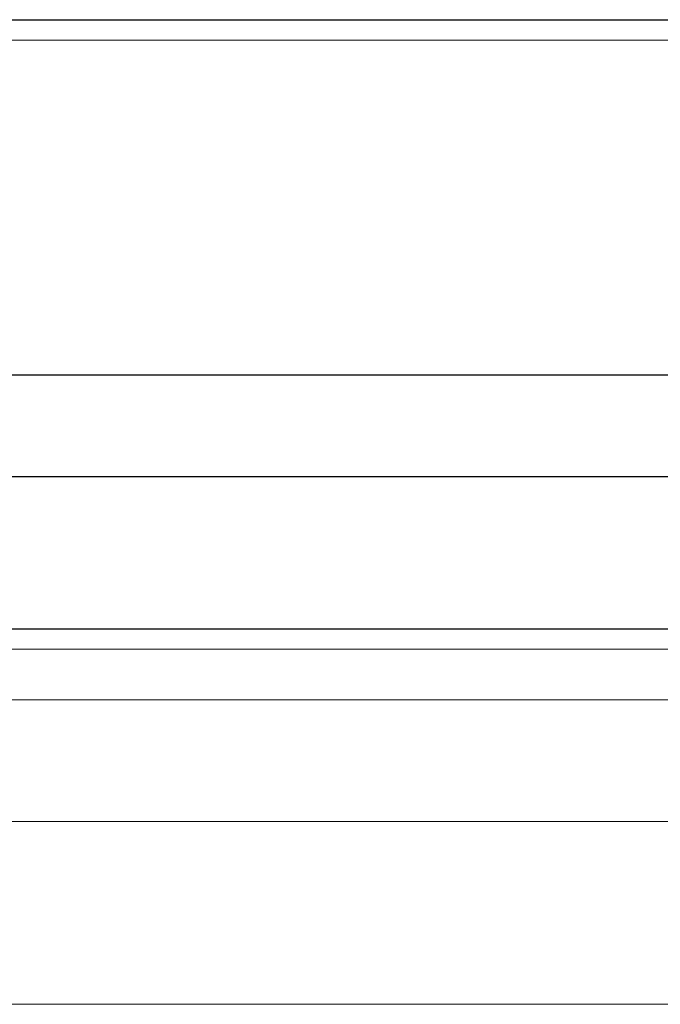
# Model space of a CAD drawing. Header units: millimetres. Extents: x -16331 to -10174, y -4135 to -3584.
# Tile 162 of 256: x -10308.4 to -10305.88, y -4022.29 to -4018.41. Entities that reach past the tile are written whole.
import ezdxf

# ---------------------------------------------------------------- set-up
doc = ezdxf.new("R2010")
doc.units = ezdxf.units.MM
doc.layers.add('DI-Eixos', color=7, linetype='Continuous')
for name, color, linetype, lineweight in [('DI-Elementos externos em corte', 9, 'Continuous', 18), ('DI-Elementos externos em vista', 9, 'Continuous', 5), ('IFC-IfcBeam-Contorno', 250, 'Continuous', 5), ('IFC-IfcWallStandardCase-Contorno', 250, 'Continuous', 5)]:
    doc.layers.add(name, color=color, linetype=linetype, lineweight=lineweight)

msp = doc.modelspace()

# ---------------------------------------------------------------- linework, layer by layer
at = {"layer": 'DI-Eixos'}
for p, q in [((-10313.8084, -4018.41), (-10293.4539, -4018.41)), ((-10313.8084, -4019.81), (-10293.4539, -4019.81)), ((-10313.8084, -4020.21), (-10293.4539, -4020.21)), ((-10313.8084, -4020.81), (-10293.4539, -4020.81))]:
    msp.add_line(p, q, dxfattribs=at)
at = {"layer": 'DI-Elementos externos em corte'}
for p, q in [((-10307.4203, -4020.8901), (-10310.3564, -4020.8901)), ((-10305.4884, -4020.8901), (-10307.4203, -4020.8901)), ((-10304.1723, -4021.0901), (-10309.1564, -4021.0901)), ((-10309.1564, -4021.0901), (-10302.4126, -4021.0901)), ((-10309.1564, -4021.5701), (-10304.1723, -4021.5701))]:
    msp.add_line(p, q, dxfattribs=at)
at = {"layer": 'DI-Elementos externos em corte', "lineweight": 5}
for p, q in [((-10307.4203, -4020.8901), (-10310.3564, -4020.8901)), ((-10305.4884, -4020.8901), (-10307.4203, -4020.8901)), ((-10304.1723, -4021.0901), (-10309.1564, -4021.0901)), ((-10309.1564, -4021.0901), (-10302.4126, -4021.0901)), ((-10309.1564, -4021.5701), (-10304.1723, -4021.5701))]:
    msp.add_line(p, q, dxfattribs=at)
at = {"layer": 'DI-Elementos externos em vista'}
for p, q in [((-10305.8258, -4018.4901), (-10310.3564, -4018.4901)), ((-10310.3564, -4020.8901), (-10304.4615, -4020.8901)), ((-10309.1564, -4022.2901), (-10300.6768, -4022.2901))]:
    msp.add_line(p, q, dxfattribs=at)
at = {"layer": 'IFC-IfcBeam-Contorno', "lineweight": 5}
msp.add_line((-10309.1564, -4022.2901), (-10300.6768, -4022.2901), dxfattribs=at)
at = {"layer": 'IFC-IfcWallStandardCase-Contorno', "lineweight": 5}
for p, q in [((-10305.8258, -4018.4901), (-10310.3564, -4018.4901)), ((-10310.3564, -4020.8901), (-10304.4615, -4020.8901))]:
    msp.add_line(p, q, dxfattribs=at)

doc.saveas('drawing.dxf')
